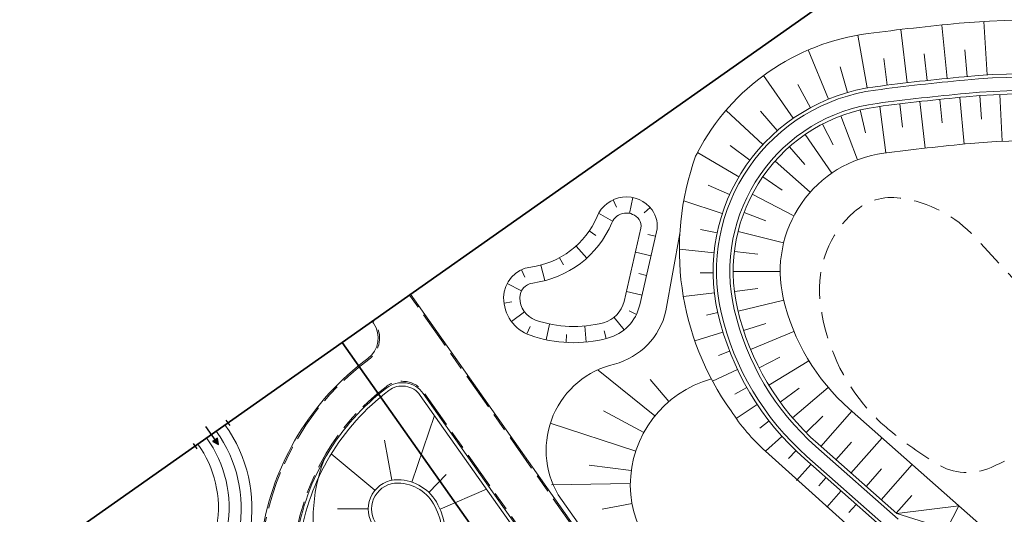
# Model space of a CAD drawing. Header units: metres. Extents: x 150385 to 171486, y 478588 to 485023.
# Tile 234 of 256: x 151282 to 151356, y 484316 to 484353. Entities that reach past the tile are written whole.
import ezdxf
from ezdxf.lldxf.tags import DXFTag

# ---------------------------------------------------------------- set-up
doc = ezdxf.new("R2010")
doc.units = ezdxf.units.M
doc.linetypes.add('Stippelfijn', pattern=[3, 2, -1])
doc.linetypes.add('VH-OPSLUITBAND_100X200', pattern=[16, 8, -2, 4, -2])
for name, color, linetype, lineweight, true_color in [('B-WE-KG-GRENS_PERCEEL-GV', 150, 'KG-PERCEEL', 30, 0x007fff), ('N-GV-GR-WANDELROUTE-G', 7, 'Stippelfijn', 50, 0xd2a62d), ('N2-GV-GW-TALUDARCERING-G', 7, 'Continuous', 15, 0x738c74), ('N2-PV-IE-TERREINAFSCHEIDING-G', 6, 'FENCELINE1', 35, 0xff00ff), ('N2-WA-GW-WATERGANG_GREPPEL-G', 7, 'Continuous', 30, 0x206060), ('N2-WE-GW-GRONDWERKLIJN-G', 7, 'Continuous', 30, 0x4d4d4d)]:
    doc.layers.add(name, color=color, linetype=linetype, lineweight=lineweight, true_color=true_color)
for name, color, linetype, lineweight in [('N2-PV-IE-TERREINAFSCHEIDING-S', 210, 'Continuous', 25), ('N2-WE-VH-KANTOPSLUITING_ACHTERKANTBAND-G', 7, 'Continuous', 5), ('N2-WE-VH-KANTOPSLUITING_OPSLUITBAND-ANTRACIET_100X200-G', 7, 'VH-OPSLUITBAND_100X200', 35), ('N2-WE-VH-MATERIAALGRENS-G', 7, 'Continuous', 9)]:
    doc.layers.add(name, color=color, linetype=linetype, lineweight=lineweight)
doc.styles.get("Standard").update_dxf_attribs({"font": 'NLCS-ISO.ttf'})
doc.linetypes.add('FENCELINE1', pattern='A,6.35,-2.54,[133,ltypeshp.shx,S=2.54,R=0,X=-2.54,Y=0],-2.54,25.4', length=36.83)
tags = doc.linetypes.add('KG-PERCEEL', pattern='A,5.5,-2,["P",Standard,S=1.8,R=0,X=-0.5,Y=-0.9],-2,5.5,-2,[5,NLCS.shx,S=0.75,R=0,X=0,Y=0],-2', length=19).pattern_tags.tags
tags[6] = DXFTag(74, 10)

# ---------------------------------------------------------------- blocks, each defined once
blk = doc.blocks.new('SIE-WEG_DOORGANG_DRAAIPOORT')
at = {"true_color": 0x636466}
blk.add_hatch(color=251, dxfattribs=at).paths.add_polyline_path([(-0.213, 0.495), (0, 0.901), (0.213, 0.495)])
at = {"color": 251, "true_color": 0x636466}
for p, q in [((0, 0.901), (-0.213, 0.495)), ((0, 0.901), (0, -0.718)), ((0, 0.901), (0.213, 0.495)), ((-1.5, -0.25), (-1.5, 0.25)), ((-1.5, 0), (1.5, 0)), ((1.5, -0.25), (1.5, 0.25))]:
    blk.add_line(p, q, dxfattribs=at)
at = {"color": 251, "true_color": 0x636466, "flags": 128}
blk.add_lwpolyline([(-0.213, 0.495), (0, 0.901), (0.213, 0.495)], close=True, dxfattribs=at)

msp = doc.modelspace()

# ---------------------------------------------------------------- linework, layer by layer
at = {"layer": 'B-WE-KG-GRENS_PERCEEL-GV', "flags": 128}
for points in [[(150906.828, 484128.262), (150914.635, 484106.345), (150915.815, 484103.45), (150917.97, 484099.905), (150938.913, 484070.038), (151306.335, 484328.962), (151392.408, 484389.618), (151398.291, 484393.764), (151392.207, 484402.398), (151388.94, 484400.09), (151385.68, 484404.69), (151388.958, 484407.008), (151354.328, 484456.15), (151299.358, 484416.385), (151247.479, 484378.825), (151196.142, 484341.716), (151152.556, 484309.744), (151073.491, 484251.715), (151032.706, 484221.852), (150981.75, 484184.125), (150917.586, 484136.331)], [(151306.335, 484328.962), (151392.408, 484389.618), (151398.291, 484393.764), (151354.328, 484456.15), (151299.358, 484416.385), (151247.479, 484378.825), (151196.142, 484341.716), (151152.556, 484309.744), (151073.491, 484251.715), (151032.706, 484221.852), (150981.75, 484184.125), (150917.586, 484136.331), (150906.828, 484128.262), (150914.635, 484106.345), (150915.815, 484103.45), (150917.97, 484099.905), (150938.913, 484070.038)], [(150906.828, 484128.262), (150914.635, 484106.345), (150915.815, 484103.45), (150917.97, 484099.905), (150938.913, 484070.038), (151306.335, 484328.962), (151392.408, 484389.618), (151398.291, 484393.764), (151392.207, 484402.398), (151388.94, 484400.09), (151385.68, 484404.69), (151388.958, 484407.008), (151354.328, 484456.15), (151299.358, 484416.385), (151247.479, 484378.825), (151196.142, 484341.716), (151152.556, 484309.744), (151073.491, 484251.715), (151032.706, 484221.852), (150981.75, 484184.125), (150917.586, 484136.331)], [(150906.828, 484128.262), (150914.635, 484106.345), (150915.815, 484103.45), (150917.97, 484099.905), (150938.913, 484070.038), (151306.335, 484328.962), (151392.408, 484389.618), (151398.291, 484393.764), (151392.207, 484402.398), (151388.94, 484400.09), (151385.68, 484404.69), (151388.958, 484407.008), (151354.328, 484456.15), (151299.358, 484416.385), (151247.479, 484378.825), (151196.142, 484341.716), (151152.556, 484309.744), (151073.491, 484251.715), (151032.706, 484221.852), (150981.75, 484184.125), (150917.586, 484136.331)], [(151306.335, 484328.962), (151392.408, 484389.618), (151398.291, 484393.764), (151354.328, 484456.15), (151299.358, 484416.385), (151247.479, 484378.825), (151196.142, 484341.716), (151152.556, 484309.744), (151073.491, 484251.715), (151032.706, 484221.852), (150981.75, 484184.125), (150917.586, 484136.331), (150906.828, 484128.262), (150914.635, 484106.345), (150915.815, 484103.45), (150917.97, 484099.905), (150938.913, 484070.038)], [(151392.408, 484389.618), (151306.335, 484328.962), (151394.477, 484203.885), (151410.351, 484214.754), (151411.896, 484212.471), (151417.361, 484204.379), (151422.821, 484196.282), (151428.274, 484188.181), (151433.516, 484180.38), (151505.566, 484229.043)], [(151392.408, 484389.618), (151306.335, 484328.962), (151394.477, 484203.885), (151410.351, 484214.754), (151411.896, 484212.471), (151417.361, 484204.379), (151422.821, 484196.282), (151428.274, 484188.181), (151433.516, 484180.38), (151505.566, 484229.043)], [(151392.408, 484389.618), (151306.335, 484328.962), (151394.477, 484203.885), (151410.351, 484214.754), (151411.896, 484212.471), (151417.361, 484204.379), (151422.821, 484196.282), (151428.274, 484188.181), (151433.516, 484180.38), (151505.566, 484229.043)], [(151392.408, 484389.618), (151306.335, 484328.962), (151394.477, 484203.885), (151410.351, 484214.754), (151411.896, 484212.471), (151417.361, 484204.379), (151422.821, 484196.282), (151428.274, 484188.181), (151433.516, 484180.38), (151505.566, 484229.043)], [(151392.408, 484389.618), (151306.335, 484328.962), (151394.477, 484203.885), (151410.351, 484214.754), (151411.896, 484212.471), (151417.361, 484204.379), (151422.821, 484196.282), (151428.274, 484188.181), (151433.516, 484180.38), (151505.566, 484229.043)], [(150938.913, 484070.038), (150992.325, 483993.865), (151023.58, 483949.937), (151120.273, 484016.141), (151144.402, 484032.662), (151216.966, 484082.346), (151313.658, 484148.55), (151394.477, 484203.885), (151306.335, 484328.962)], [(150938.913, 484070.038), (150992.325, 483993.865), (151023.58, 483949.937), (151120.273, 484016.141), (151216.966, 484082.346), (151313.658, 484148.55), (151394.477, 484203.885), (151306.335, 484328.962)], [(150938.913, 484070.038), (150992.325, 483993.865), (151023.58, 483949.937), (151120.273, 484016.141), (151144.402, 484032.662), (151216.966, 484082.346), (151313.658, 484148.55), (151394.477, 484203.885), (151306.335, 484328.962)], [(150938.913, 484070.038), (150992.325, 483993.865), (151023.58, 483949.937), (151120.273, 484016.141), (151144.402, 484032.662), (151216.966, 484082.346), (151313.658, 484148.55), (151394.477, 484203.885), (151306.335, 484328.962)], [(150938.913, 484070.038), (150992.325, 483993.865), (151023.58, 483949.937), (151120.273, 484016.141), (151216.966, 484082.346), (151313.658, 484148.55), (151394.477, 484203.885), (151306.335, 484328.962)]]:
    msp.add_lwpolyline(points, close=True, dxfattribs=at)
at = {"layer": 'N-GV-GR-WANDELROUTE-G', "color": 7, "lineweight": 5, "flags": 128}
msp.add_lwpolyline([(151440.852, 484304.223, 0.498651), (151419.585, 484308.64, -0.258127), (151409.76, 484307.224, 0.165044), (151405.272, 484307.677, -0.063424), (151404.374, 484307.45, 0.183023), (151396.681, 484301.495, -0.156046), (151392.392, 484297.896, -0.12007), (151384.722, 484297.724, -0.071234), (151380.42, 484299.337, 0.081603), (151375.441, 484301.046, -0.18241), (151367.546, 484304.662, -0.109612), (151366.28, 484306.672, -0.134131), (151366.18, 484307.967, -0.063248), (151367.026, 484310.557, 0.37408), (151365.826, 484314.833, 0.057366), (151363.424, 484316.043, -0.287211), (151361.42, 484318.629, 0.546074), (151357.054, 484320.852, -0.026745), (151354.703, 484319.642, -0.247757), (151350.658, 484319.902, -0.034277), (151347.131, 484322.411, -0.049302), (151345.187, 484324.355, -0.147527), (151341.935, 484332.177, -0.241365), (151344.484, 484338.696, -0.219443), (151347.918, 484339.73, -0.173414), (151353.484, 484336.811), (151358.045, 484331.859, 0.151149), (151362.196, 484329.447, 0.316038), (151364.552, 484330.404, -0.281258), (151369.235, 484332.664, 0.049379), (151370.487, 484332.664, 0.202634), (151372.752, 484333.898, -0.212175), (151375.578, 484335.37, -0.183448), (151380.211, 484333.933, -0.100327), (151383.307, 484330.31, -0.233917), (151383.574, 484324.699, 0.498267), (151387.612, 484317.524, -0.021026), (151392.409, 484316.672, -0.258661), (151400.094, 484309.877, 0.282743), (151403.481, 484307.143)], format="xyb", dxfattribs=at)
at = {"layer": 'N2-GV-GW-TALUDARCERING-G', "color": 7, "lineweight": 5}
for p, q in [((151351.409, 484348.651), (151351.008, 484352.631)), ((151354.398, 484348.909), (151354.151, 484352.901)), ((151345.452, 484347.938), (151344.762, 484351.877)), ((151348.427, 484348.325), (151347.96, 484352.298)), ((151342.576, 484347.106), (151341.07, 484350.772)), ((151346.938, 484348.144), (151346.688, 484350.128)), ((151349.918, 484348.494), (151349.7, 484350.482)), ((151352.902, 484348.795), (151352.723, 484350.787)), ((151343.992, 484347.6), (151343.438, 484349.515)), ((151339.946, 484345.676), (151337.737, 484348.863)), ((151341.222, 484346.462), (151340.285, 484348.187)), ((151352.36, 484347.238), (151352.695, 484343.754)), ((151353.854, 484347.368), (151353.983, 484345.623)), ((151355.351, 484347.458), (151355.51, 484343.962)), ((151346.398, 484346.562), (151346.85, 484343.092)), ((151347.886, 484346.75), (151348.098, 484345.013)), ((151349.376, 484346.925), (151349.77, 484343.447)), ((151350.867, 484347.087), (151351.05, 484345.347)), ((151337.683, 484343.715), (151334.938, 484346.265)), ((151338.761, 484344.757), (151337.511, 484346.199)), ((151343.49, 484345.854), (151344.723, 484342.578)), ((151344.923, 484346.296), (151345.336, 484344.595)), ((151342.122, 484345.242), (151342.932, 484343.69)), ((151340.837, 484344.469), (151342.821, 484341.585)), ((151336.724, 484342.563), (151335.253, 484343.658)), ((151339.656, 484343.546), (151340.815, 484342.235)), ((151335.894, 484341.314), (151332.81, 484343.13)), ((151338.595, 484342.487), (151341.212, 484340.164)), ((151337.669, 484341.308), (151339.109, 484340.313)), ((151335.204, 484339.983), (151333.617, 484340.7)), ((151336.893, 484340.025), (151339.992, 484338.398)), ((151326.528, 484339.594), (151326.778, 484339.049)), ((151327.994, 484339.761), (151327.752, 484338.585)), ((151334.662, 484338.585), (151331.787, 484339.525)), ((151325.444, 484338.594), (151326.491, 484338.008)), ((151329.275, 484339.029), (151328.83, 484338.626)), ((151336.278, 484338.658), (151337.914, 484338.038)), ((151324.741, 484337.272), (151325.238, 484336.936)), ((151329.69, 484336.88), (151329.105, 484337.014)), ((151334.274, 484337.137), (151333.048, 484337.396)), ((151335.833, 484337.227), (151339.231, 484336.391)), ((151323.76, 484336.142), (151324.565, 484335.252)), ((151329.353, 484335.418), (151328.184, 484335.687)), ((151334.044, 484335.655), (151331.461, 484335.914)), ((151335.564, 484335.752), (151337.301, 484335.543)), ((151321.145, 484334.731), (151321.447, 484333.57)), ((151322.538, 484335.278), (151322.823, 484334.75)), ((151319.692, 484334.38), (151319.948, 484333.838)), ((151329.017, 484333.956), (151328.432, 484334.091)), ((151333.975, 484334.158), (151333.003, 484334.15)), ((151335.475, 484334.256), (151338.975, 484334.261)), ((151318.63, 484333.358), (151319.694, 484332.804)), ((151328.681, 484332.494), (151327.512, 484332.763)), ((151334.069, 484332.661), (151331.757, 484332.391)), ((151335.568, 484332.76), (151337.305, 484332.974)), ((151318.394, 484331.901), (151318.989, 484331.979)), ((151335.84, 484331.285), (151339.242, 484332.11)), ((151318.951, 484330.526), (151319.914, 484331.241)), ((151328.266, 484331.057), (151327.725, 484331.317)), ((151334.323, 484331.184), (151333.472, 484330.989)), ((151321.54, 484329.162), (151321.791, 484330.336)), ((151327.339, 484329.893), (151326.591, 484330.831)), ((151336.25, 484329.843), (151337.914, 484330.386)), ((151320.106, 484329.594), (151320.353, 484330.141)), ((151323.025, 484328.962), (151323.06, 484329.561)), ((151324.523, 484328.99), (151324.409, 484330.184)), ((151326, 484329.246), (151325.852, 484329.828)), ((151334.711, 484329.735), (151332.608, 484329.09)), ((151336.771, 484328.437), (151340.003, 484329.779)), ((151335.202, 484328.318), (151334.369, 484327.995)), ((151337.4, 484327.075), (151338.959, 484327.87)), ((151338.132, 484325.767), (151341.117, 484327.594)), ((151329.635, 484323.486), (151325.421, 484326.898)), ((151335.795, 484326.94), (151333.942, 484326.064)), ((151330.68, 484324.56), (151329.274, 484326.203)), ((151336.485, 484325.609), (151335.584, 484325.1)), ((151338.964, 484324.519), (151340.381, 484325.546)), ((151339.891, 484323.34), (151342.557, 484325.608)), ((151328.803, 484322.241), (151325.802, 484323.872)), ((151337.269, 484324.331), (151335.698, 484323.287)), ((151342.003, 484321.214), (151344.323, 484323.834)), ((151311.524, 484318.545, 0), (151313.208, 484323.526)), ((151338.144, 484323.113), (151337.452, 484322.577)), ((151340.906, 484322.236), (151342.147, 484323.471)), ((151328.21, 484320.865), (151321.846, 484322.941)), ((151310.046, 484318.687, 0), (151309.478, 484321.667, 0)), ((151339.104, 484321.961), (151337.871, 484320.855)), ((151343.126, 484320.219), (151344.286, 484321.53)), ((151344.249, 484319.225), (151346.569, 484321.846)), ((151340.145, 484320.881), (151339.587, 484320.302)), ((151308.78, 484317.94, 0), (151305.522, 484320.644)), ((151327.878, 484319.405), (151324.75, 484319.822)), ((151341.255, 484319.873), (151340.195, 484318.674)), ((151345.373, 484318.231), (151346.533, 484319.541)), ((151346.496, 484317.237), (151348.816, 484319.857)), ((151312.796, 484317.773, 0), (151314.084, 484319.115, 0)), ((151342.378, 484318.878), (151341.848, 484318.279)), ((151313.625, 484316.536, 0), (151317.092, 484318.015)), ((151327.804, 484318.435), (151321.922, 484318.339, 0)), ((151343.501, 484317.884), (151342.441, 484316.686)), ((151347.619, 484316.242), (151348.779, 484317.553)), ((151308.278, 484316.557, 0), (151305.99, 484316.564, 0)), ((151327.933, 484316.943, 0), (151325.711, 484316.529, 0)), ((151344.625, 484316.89), (151344.094, 484316.291))]:
    msp.add_line(p, q, dxfattribs=at)
at = {"layer": 'N2-PV-IE-TERREINAFSCHEIDING-G', "color": 7, "lineweight": 5, "ltscale": 0.25, "elevation": 0, "flags": 128}
msp.add_lwpolyline([(151311.433, 484332.555), (151347.045, 484357.651)], dxfattribs=at)
at = {"layer": 'N2-PV-IE-TERREINAFSCHEIDING-G', "color": 7, "lineweight": 5, "ltscale": 0.25, "flags": 128}
msp.add_lwpolyline([(150940.235, 484070.97), (151308.572, 484330.539)], dxfattribs=at)
at = {"layer": 'N2-WA-GW-WATERGANG_GREPPEL-G', "color": 7, "lineweight": 5, "flags": 128}
for points in [[(151409.26, 484312.662, -0.073576), (151410.869, 484318.079, 0.329988), (151405.498, 484344.317, 0.209799), (151349.882, 484362.613, 1), (151350.552, 484355.645, -0.209799), (151400.822, 484339.107, -0.329988), (151404.522, 484321.032, 0.073576), (151402.33, 484313.651, 1)], [(151407.242, 484319.766, 0.329988), (151402.826, 484341.34, 0.209799), (151350.265, 484358.631, -1), (151350.169, 484359.627, -0.209799), (151403.494, 484342.084, -0.329988), (151408.149, 484319.344, 0.073576), (151406.29, 484313.086, -1), (151405.3, 484313.227, -0.073576)]]:
    msp.add_lwpolyline(points, format="xyb", close=True, dxfattribs=at)
at = {"layer": 'N2-WE-GW-GRONDWERKLIJN-G', "color": 7, "lineweight": 5, "flags": 128}
for points in [[(151396.797, 484316.492, 0.298782), (151401.732, 484322.793, 0.003989), (151401.9, 484324.895, 0.239819), (151396.074, 484338.714, 0.044765), (151386.728, 484345.269, 0.15513), (151352.321, 484352.759, 0.009223), (151345.525, 484351.995, 0.243921), (151332.81, 484343.13, 0.008748), (151332.675, 484342.846, 0.246288), (151335.316, 484323.865, 0.066974), (151337.871, 484320.855), (151345.85, 484313.668, 0.289451), (151349.496, 484312.912)], [(151349.22, 484312.821), (151340.801, 484320.275, -0.156002), (151334.331, 484331.148, -0.442867), (151346.045, 484348.029, -0.009223), (151352.694, 484348.776, -0.15513), (151384.733, 484341.802, -0.044765), (151393.494, 484335.658, -0.239798), (151397.91, 484325.183), (151397.786, 484323.236), (151397.537, 484323.251)], [(151395.803, 484316.601, -0.248298), (151392.783, 484323.771), (151392.923, 484325.54, 0.239819), (151390.268, 484331.837, 0.044765), (151382.239, 484337.468, 0.15513), (151353.161, 484343.798, 0.009223), (151346.695, 484343.071, 0.442867), (151339.203, 484332.275, 0.156002), (151344.115, 484324.019), (151375.436, 484296.293, -0.755096), (151367.645, 484280.205, -0.093785), (151362.262, 484282.592, -0.031369), (151358.572, 484285.497)], [(151347.397, 484298.554, -0.256413), (151339.723, 484305.847, 0.2765), (151333.942, 484310.942, -0.360767), (151327.806, 484318.294, -0.338748), (151333.848, 484326.239, -0.338748)], [(151349.542, 484267.448), (151318.063, 484312.117), (151320.191, 484313.617), (151312.159, 484325.015, 0.424287), (151309.814, 484325.38, 0.194039), (151303.188, 484314.309, -0.147824), (151299.544, 484306.756, 0.352877), (151299.382, 484304.251), (151300.725, 484302.346, 0.414214), (151303.512, 484301.863), (151316.868, 484311.275), (151348.347, 484266.606)]]:
    msp.add_lwpolyline(points, format="xyb", dxfattribs=at)
at = {"layer": 'N2-WE-GW-GRONDWERKLIJN-G', "color": 7, "lineweight": 5, "elevation": 0, "flags": 128}
for points in [[(151365.656, 484256.045), (151356.101, 484269.605), (151360.713, 484274.714), (151354.179, 484280.612), (151358.639, 484285.571), (151357.088, 484286.966, 0.0818), (151352.953, 484289.611), (151352.158, 484289.953, -0.115552), (151358.223, 484286.886, 0.063867), (151362.321, 484284.255, 0.065699), (151367.836, 484282.421, 0.165422), (151369.065, 484281.968, 0.698185), (151374.173, 484294.873), (151351.385, 484315.046), (151347.668, 484316.199), (151341.795, 484321.398, -0.156002), (151335.793, 484331.486, -0.442867), (151346.24, 484346.542, -0.009223), (151352.834, 484347.283, -0.15513), (151383.985, 484340.502, -0.044765), (151392.526, 484334.512, -0.239845), (151396.414, 484325.288), (151396.293, 484323.381), (151396.543, 484323.36)], [(151346.147, 484293.816), (151337.274, 484296.555), (151322.44, 484317.604, -0.506464), (151326.631, 484327.344, 0.27786), (151330.46, 484331.308), (151331.497, 484337.088)]]:
    msp.add_lwpolyline(points, format="xyb", dxfattribs=at)
at = {"layer": 'N2-WE-GW-GRONDWERKLIJN-G', "color": 7, "lineweight": 5, "flags": 128}
for points in [[(151329.765, 484337.209), (151328.511, 484331.756, -0.27786), (151326.116, 484329.276, -0.150692), (151320.345, 484329.498, -0.31996), (151318.369, 484332.303, -0.375214), (151320.382, 484334.583, 0.267123), (151325.326, 484338.353, -0.581649), (151329.424, 484338.847, -0.219207)], [(151328.596, 484337.478), (151327.342, 484332.025, -0.27786), (151325.807, 484330.436, -0.150692), (151320.742, 484330.631, -0.31996), (151319.569, 484332.296, -0.375214), (151320.537, 484333.393, 0.267123), (151326.433, 484337.889, -0.581649), (151328.459, 484338.134, -0.219207)]]:
    msp.add_lwpolyline(points, format="xyb", close=True, dxfattribs=at)
at = {"layer": 'N2-WE-GW-GRONDWERKLIJN-G', "color": 7, "lineweight": 5, "elevation": 0, "flags": 128}
msp.add_lwpolyline([(151304.66, 484309.139, 0.002159), (151307.801, 484310.656, 0.215242), (151309.022, 484312.128, 0.203244), (151308.58, 484315.445, -0.587088), (151310.495, 484318.725, -0.276794), (151313.474, 484316.86, -0.387974), (151311.601, 484310.06, 0.020659), (151306.31, 484306.417, -1.104763)], format="xyb", close=True, dxfattribs=at)
at = {"layer": 'N2-WE-GW-GRONDWERKLIJN-G', "color": 7, "lineweight": 5, "flags": 128}
msp.add_lwpolyline([(151347.668, 484316.199), (151352.294, 484316.778), (151351.385, 484315.046), (151350.165, 484313.655)], dxfattribs=at)
at = {"layer": 'N2-WE-VH-KANTOPSLUITING_ACHTERKANTBAND-G', "color": 7, "lineweight": 5, "elevation": 0, "flags": 128}
msp.add_lwpolyline([(151346.147, 484293.816), (151337.04, 484296.219), (151311.433, 484332.555)], dxfattribs=at)
at = {"layer": 'N2-WE-VH-KANTOPSLUITING_ACHTERKANTBAND-G', "color": 7, "lineweight": 5, "flags": 128}
msp.add_lwpolyline([(151295.676, 484307.114, 0.200263), (151300.373, 484314.752, -0.196627), (151308.254, 484327.772, 0.407115), (151308.675, 484330.393), (151308.572, 484330.54)], format="xyb", dxfattribs=at)
at = {"layer": 'N2-WE-VH-KANTOPSLUITING_ACHTERKANTBAND-G', "color": 7, "lineweight": 5, "ltscale": 0.5, "elevation": 0, "flags": 128}
msp.add_lwpolyline([(151297.174, 484304.989, 0.200752), (151302.941, 484314.348, -0.194039), (151309.663, 484325.579, -0.424287), (151312.364, 484325.159), (151336.883, 484290.365), (151342.885, 484281.849), (151342.885, 484281.849), (151372.195, 484240.256)], format="xyb", dxfattribs=at)
at = {"layer": 'N2-WE-VH-KANTOPSLUITING_OPSLUITBAND-ANTRACIET_100X200-G', "color": 7, "lineweight": 5, "ltscale": 0.35, "elevation": 0, "flags": 128}
msp.add_lwpolyline([(151342.993, 484281.868), (151346.121, 484293.72), (151336.979, 484296.131), (151311.352, 484332.498)], dxfattribs=at)
for points in [[(151295.734, 484307.032, 0.200217), (151300.471, 484314.736, -0.196627), (151308.314, 484327.692, 0.407115), (151308.757, 484330.45), (151308.654, 484330.597)], [(151297.116, 484305.07, 0.200752), (151302.842, 484314.363, -0.194039), (151309.603, 484325.659, -0.424287), (151312.445, 484325.217), (151336.944, 484290.452), (151342.993, 484281.868), (151372.278, 484240.312)]]:
    msp.add_lwpolyline(points, format="xyb", dxfattribs=at)
at = {"layer": 'N2-WE-VH-MATERIAALGRENS-G', "color": 7, "lineweight": 5, "flags": 128}
msp.add_lwpolyline([(151347.097, 484315.035), (151340.966, 484320.462, -0.156002), (151334.575, 484331.205, -0.442867), (151346.077, 484347.781, -0.009223), (151352.717, 484348.527, -0.15513), (151384.608, 484341.585, -0.044765), (151393.332, 484335.467, -0.239819), (151397.661, 484325.2), (151397.537, 484323.251), (151396.543, 484323.36), (151396.663, 484325.271, 0.239819), (151392.687, 484334.703, 0.044765), (151384.11, 484340.718, 0.15513), (151352.811, 484347.532, 0.009223), (151346.207, 484346.789, 0.442867), (151335.549, 484331.43, 0.156002), (151341.629, 484321.211), (151347.76, 484315.784)], format="xyb", dxfattribs=at)
msp.add_lwpolyline([(151257.257, 484294.379), (151295.579, 484321.384)], dxfattribs=at)
at = {"layer": 'N2-WE-VH-MATERIAALGRENS-G', "color": 7, "lineweight": 5, "elevation": 0, "flags": 128}
msp.add_lwpolyline([(151304.997, 484320.245, 0.167426), (151304.698, 484312.302, -0.207002), (151304.176, 484308.364, 4.810065)], format="xyb", dxfattribs=at)
msp.add_lwpolyline([(151304.767, 484308.914, 0.002159), (151307.91, 484310.431, 0.215242), (151309.263, 484312.061, 0.203244), (151308.796, 484315.572, -0.587088), (151310.49, 484318.475, -0.276794), (151313.252, 484316.746, -0.387974), (151311.468, 484310.272, 0.020659), (151306.16, 484306.616, -1.104763)], format="xyb", close=True, dxfattribs=at)
at = {"layer": 'N2-WE-VH-MATERIAALGRENS-G', "color": 7, "lineweight": 5}
for centre, radius, start, end in [((151288.872, 484316.561), 9.942, 305.86415, 35.62445), ((151288.872, 484316.561), 10.742, 305.86415, 35.62445), ((151288.97, 484316.63), 8.942, 305.17255, 35.66982), ((151288.97, 484316.63), 8.142, 305.17255, 35.71868)]:
    msp.add_arc(centre, radius, start, end, dxfattribs=at)

# ---------------------------------------------------------------- block references
at = {"layer": 'N2-PV-IE-TERREINAFSCHEIDING-S', "color": 7, "lineweight": 5, "xscale": -1, "rotation": 215.1725480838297}
msp.add_blockref('SIE-WEG_DOORGANG_DRAAIPOORT', (151296.594, 484322.098), dxfattribs=at)

doc.saveas('drawing.dxf')
